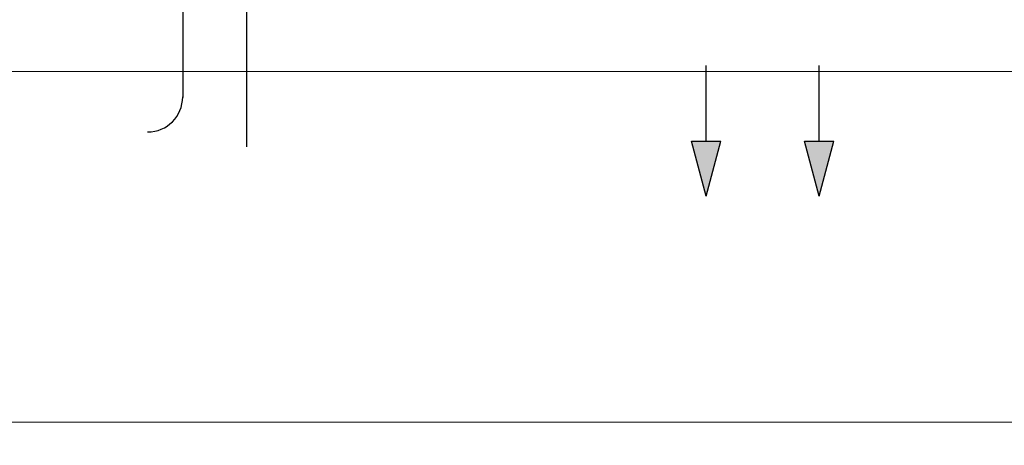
# Model space of a CAD drawing. Header units: millimetres. Extents: x -84458 to 77911, y -55868 to -29230.
# Tile 87 of 103: x 75867 to 76007, y -32692 to -32631. Entities that reach past the tile are written whole.
import ezdxf

# ---------------------------------------------------------------- set-up
doc = ezdxf.new("R2010")
doc.units = ezdxf.units.MM
doc.linetypes.add('TRIPLE_DASHED', pattern=[144.638884, 52.916665, -21.166666, 14.111111, -21.166666, 14.111111, -21.166666])
doc.layers.get('0').update_dxf_attribs({"lineweight": 18})
doc.layers.add('obwód gniazd', color=1, linetype='Continuous', lineweight=25)

msp = doc.modelspace()

# ---------------------------------------------------------------- linework, layer by layer
at = {"lineweight": 5}
for points in [[(75768.84, -32638.75), (76018.84, -32638.75), (76018.84, -32688.75), (75768.84, -32688.75)], [(75768.84, -32688.75), (76018.84, -32688.75), (76018.84, -32738.75), (75768.84, -32738.75)]]:
    msp.add_lwpolyline(points, close=True, dxfattribs=at)
at = {"layer": 'obwód gniazd', "linetype": 'TRIPLE_DASHED', "ltscale": 0.5}
msp.add_line((75889.79, -32627.46), (75889.79, -32642.44), dxfattribs=at)
at = {"layer": 'obwód gniazd', "ltscale": 2}
msp.add_line((75898.89, -32627.46), (75898.89, -32649.48), dxfattribs=at)
at = {"layer": 'obwód gniazd'}
for p, q in [((75964.38, -32648.71), (75964.38, -32637.91)), ((75980.5, -32648.71), (75980.5, -32637.91)), ((75962.28, -32648.71), (75966.48, -32648.71)), ((75964.38, -32656.55), (75962.28, -32648.71)), ((75964.38, -32656.55), (75966.48, -32648.71)), ((75980.5, -32656.55), (75978.4, -32648.71)), ((75978.4, -32648.71), (75982.6, -32648.71)), ((75980.5, -32656.55), (75982.6, -32648.71))]:
    msp.add_line(p, q, dxfattribs=at)
at = {"layer": 'obwód gniazd', "linetype": 'TRIPLE_DASHED', "ltscale": 0.5}
msp.add_arc((75884.79, -32642.38), 5, 270, 360, dxfattribs=at)
at = {"layer": 'obwód gniazd'}
for points in [[(75964.38, -32656.55), (75962.28, -32648.71), (75966.48, -32648.71)], [(75980.5, -32656.55), (75978.4, -32648.71), (75982.6, -32648.71)]]:
    msp.add_solid(points, dxfattribs=at)

doc.saveas('drawing.dxf')
